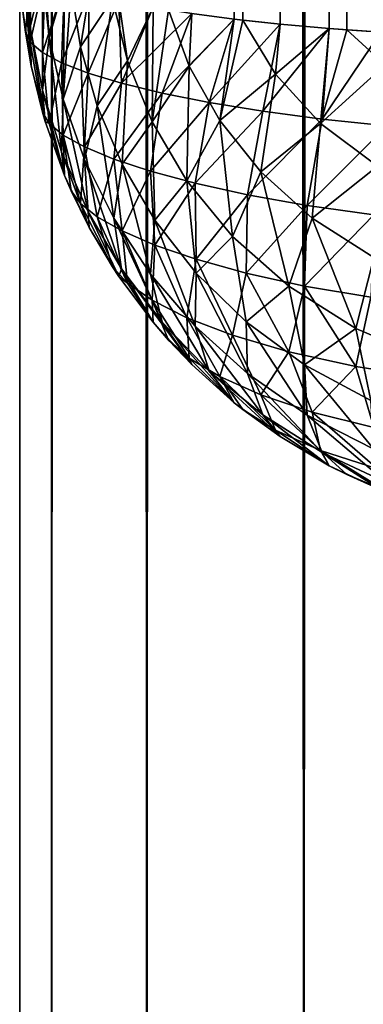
# Model space of a CAD drawing. Extents: x -265 to 265, y 0 to 1027.
# Tile 2 of 256: x -265 to -263.82, y 3.38 to 6.77. Entities that reach past the tile are written whole.
import ezdxf

# ---------------------------------------------------------------- set-up
doc = ezdxf.new("R2010")
doc.units = 0
doc.header["$LTSCALE"] = 65.185185
for name, color, linetype in [('193', 7, 'CONTINUOUS'), ('194', 7, 'CONTINUOUS'), ('195', 7, 'CONTINUOUS'), ('204', 7, 'CONTINUOUS'), ('206', 7, 'CONTINUOUS'), ('211', 7, 'CONTINUOUS'), ('212', 7, 'CONTINUOUS')]:
    doc.layers.add(name, color=color, linetype=linetype)

msp = doc.modelspace()

# ---------------------------------------------------------------- linework, layer by layer
at = {"layer": '193', "color": 7, "linetype": 'CONTINUOUS'}
for points in [[(-263.9377, 33.265, 24.7666), (-264.1058, 33.25, 24.6665), (-263.9377, 6.735, 24.7666), (-263.9377, 33.265, 24.7666)], [(-263.7608, 33.2774, 24.8497), (-263.9377, 33.265, 24.7666), (-263.7608, 6.7226, 24.8497), (-263.7608, 33.2774, 24.8497)], [(-263.7608, 6.7226, 24.8497), (-263.9377, 33.265, 24.7666), (-263.8774, 6.7304, 24.7973), (-263.7608, 6.7226, 24.8497)], [(-263.8774, 6.7304, 24.7973), (-263.9377, 33.265, 24.7666), (-263.9377, 6.735, 24.7666), (-263.8774, 6.7304, 24.7973)], [(-264.1058, 33.25, 24.6665), (-264.2635, 33.2325, 24.5503), (-264.1058, 6.75, 24.6665), (-264.1058, 33.25, 24.6665)], [(-264.1058, 6.75, 24.6665), (-264.2635, 33.2325, 24.5503), (-264.2346, 6.764, 24.5734), (-264.1058, 6.75, 24.6665)], [(-264.2346, 6.764, 24.5734), (-264.2635, 33.2325, 24.5503), (-264.2635, 6.7675, 24.5503), (-264.2346, 6.764, 24.5734)], [(-263.9377, 6.735, 24.7666), (-264.1058, 33.25, 24.6665), (-264.1058, 6.75, 24.6665), (-263.9377, 6.735, 24.7666)]]:
    msp.add_3dface(points, dxfattribs=at)
at = {"layer": '194', "color": 7, "linetype": 'CONTINUOUS'}
for points in [[(-264.9611, 6.6073, 23.0589), (-264.9902, 6.8027, 23.0296), (-264.9611, 6.6073, 16.9411), (-264.9611, 6.6073, 23.0589)], [(-264.9611, 6.6073, 16.9411), (-264.9902, 6.8027, 23.0296), (-264.9807, 6.7226, 16.9584), (-264.9611, 6.6073, 16.9411)], [(-264.9807, 6.7226, 16.9584), (-264.9902, 6.8027, 23.0296), (-264.9902, 6.8027, 16.9704), (-264.9807, 6.7226, 16.9584)], [(-264.9128, 6.4158, 23.0876), (-264.9611, 6.6073, 23.0589), (-264.9128, 6.4158, 16.9124), (-264.9128, 6.4158, 23.0876)], [(-264.9128, 6.4158, 16.9124), (-264.9611, 6.6073, 23.0589), (-264.9222, 6.4477, 16.9172), (-264.9128, 6.4158, 16.9124)], [(-264.9222, 6.4477, 16.9172), (-264.9611, 6.6073, 23.0589), (-264.9611, 6.6073, 16.9411), (-264.9222, 6.4477, 16.9172)], [(-264.8459, 6.2302, 23.1155), (-264.9128, 6.4158, 23.0876), (-264.8459, 6.2302, 16.8845), (-264.8459, 6.2302, 23.1155)], [(-264.8459, 6.2302, 16.8845), (-264.9128, 6.4158, 23.0876), (-264.9128, 6.4158, 16.9124), (-264.8459, 6.2302, 16.8845)], [(-264.7611, 6.0522, 23.1422), (-264.8459, 6.2302, 23.1155), (-264.7611, 6.0522, 16.8578), (-264.7611, 6.0522, 23.1422)], [(-264.7611, 6.0522, 16.8578), (-264.8459, 6.2302, 23.1155), (-264.8232, 6.1779, 16.8767), (-264.7611, 6.0522, 16.8578)], [(-264.8232, 6.1779, 16.8767), (-264.8459, 6.2302, 23.1155), (-264.8459, 6.2302, 16.8845), (-264.8232, 6.1779, 16.8767)], [(-264.6594, 5.8836, 23.1675), (-264.7611, 6.0522, 23.1422), (-264.6594, 5.8836, 16.8325), (-264.6594, 5.8836, 23.1675)], [(-264.6594, 5.8836, 16.8325), (-264.7611, 6.0522, 23.1422), (-264.681, 5.9163, 16.8375), (-264.6594, 5.8836, 16.8325)], [(-264.681, 5.9163, 16.8375), (-264.7611, 6.0522, 23.1422), (-264.7611, 6.0522, 16.8578), (-264.681, 5.9163, 16.8375)], [(-264.5417, 5.726, 23.1911), (-264.6594, 5.8836, 23.1675), (-264.5417, 5.726, 16.8089), (-264.5417, 5.726, 23.1911)], [(-264.5417, 5.726, 16.8089), (-264.6594, 5.8836, 23.1675), (-264.6594, 5.8836, 16.8325), (-264.5417, 5.726, 16.8089)], [(-264.4093, 5.5809, 23.2129), (-264.5417, 5.726, 23.1911), (-264.4093, 5.5809, 16.7871), (-264.4093, 5.5809, 23.2129)], [(-264.4093, 5.5809, 16.7871), (-264.5417, 5.726, 23.1911), (-264.4889, 5.6647, 16.7997), (-264.4093, 5.5809, 16.7871)], [(-264.4889, 5.6647, 16.7997), (-264.5417, 5.726, 23.1911), (-264.5417, 5.726, 16.8089), (-264.4889, 5.6647, 16.7997)], [(-264.2635, 5.4497, 23.2325), (-264.4093, 5.5809, 23.2129), (-264.2635, 5.4497, 16.7675), (-264.2635, 5.4497, 23.2325)], [(-264.2635, 5.4497, 16.7675), (-264.4093, 5.5809, 23.2129), (-264.4093, 5.5809, 16.7871), (-264.2635, 5.4497, 16.7675)], [(-264.1058, 5.3335, 23.25), (-264.2635, 5.4497, 23.2325), (-264.1058, 5.3335, 16.75), (-264.1058, 5.3335, 23.25)], [(-264.1058, 5.3335, 16.75), (-264.2635, 5.4497, 23.2325), (-264.2346, 5.4266, 16.764), (-264.1058, 5.3335, 16.75)], [(-264.2346, 5.4266, 16.764), (-264.2635, 5.4497, 23.2325), (-264.2635, 5.4497, 16.7675), (-264.2346, 5.4266, 16.764)], [(-263.9377, 5.2334, 23.265), (-264.1058, 5.3335, 23.25), (-263.9377, 5.2334, 16.735), (-263.9377, 5.2334, 23.265)], [(-263.9377, 5.2334, 16.735), (-264.1058, 5.3335, 23.25), (-264.1058, 5.3335, 16.75), (-263.9377, 5.2334, 16.735)], [(-263.7608, 5.1503, 23.2774), (-263.9377, 5.2334, 23.265), (-263.7608, 5.1503, 16.7226), (-263.7608, 5.1503, 23.2774)], [(-263.7608, 5.1503, 16.7226), (-263.9377, 5.2334, 23.265), (-263.8774, 5.2027, 16.7304), (-263.7608, 5.1503, 16.7226)], [(-263.8774, 5.2027, 16.7304), (-263.9377, 5.2334, 23.265), (-263.9377, 5.2334, 16.735), (-263.8774, 5.2027, 16.7304)]]:
    msp.add_3dface(points, dxfattribs=at)
at = {"layer": '195', "color": 7, "linetype": 'CONTINUOUS'}
for points in [[(-263.9377, 6.735, 15.2334), (-264.1058, 6.75, 15.3335), (-263.9377, 33.265, 15.2334), (-263.9377, 6.735, 15.2334)], [(-263.9377, 33.265, 15.2334), (-264.1058, 6.75, 15.3335), (-264.1058, 33.25, 15.3335), (-263.9377, 33.265, 15.2334)], [(-263.7608, 6.7226, 15.1503), (-263.9377, 6.735, 15.2334), (-263.7608, 33.2774, 15.1503), (-263.7608, 6.7226, 15.1503)], [(-263.7608, 33.2774, 15.1503), (-263.9377, 6.735, 15.2334), (-263.8774, 33.2696, 15.2027), (-263.7608, 33.2774, 15.1503)], [(-263.8774, 33.2696, 15.2027), (-263.9377, 6.735, 15.2334), (-263.9377, 33.265, 15.2334), (-263.8774, 33.2696, 15.2027)], [(-264.1058, 6.75, 15.3335), (-264.2635, 6.7675, 15.4497), (-264.1058, 33.25, 15.3335), (-264.1058, 6.75, 15.3335)]]:
    msp.add_3dface(points, dxfattribs=at)
at = {"layer": '204', "color": 7, "linetype": 'CONTINUOUS'}
for points in [[(-264.9611, 6.9411, 16.6073), (-264.9807, 6.7226, 16.9584), (-264.9902, 6.8027, 16.9704), (-264.9611, 6.9411, 16.6073)], [(-264.9807, 6.7226, 16.9584), (-264.9611, 6.9411, 16.6073), (-264.9637, 6.6881, 16.7401), (-264.9807, 6.7226, 16.9584)], [(-264.9611, 6.9411, 16.6073), (-264.9128, 6.9124, 16.4158), (-264.9637, 6.6881, 16.7401), (-264.9611, 6.9411, 16.6073)], [(-264.9637, 6.6881, 16.7401), (-264.9128, 6.9124, 16.4158), (-264.9222, 6.6529, 16.5236), (-264.9637, 6.6881, 16.7401)], [(-264.9128, 6.9124, 16.4158), (-264.8459, 6.8845, 16.2302), (-264.9222, 6.6529, 16.5236), (-264.9128, 6.9124, 16.4158)], [(-264.9222, 6.6529, 16.5236), (-264.8459, 6.8845, 16.2302), (-264.8561, 6.6175, 16.3113), (-264.9222, 6.6529, 16.5236)], [(-264.8459, 6.8845, 16.2302), (-264.7611, 6.8578, 16.0522), (-264.8561, 6.6175, 16.3113), (-264.8459, 6.8845, 16.2302)], [(-264.8561, 6.6175, 16.3113), (-264.7611, 6.8578, 16.0522), (-264.7653, 6.5823, 16.1059), (-264.8561, 6.6175, 16.3113)], [(-264.7611, 6.8578, 16.0522), (-264.6594, 6.8325, 15.8836), (-264.7653, 6.5823, 16.1059), (-264.7611, 6.8578, 16.0522)], [(-264.7653, 6.5823, 16.1059), (-264.6594, 6.8325, 15.8836), (-264.6503, 6.5475, 15.9101), (-264.7653, 6.5823, 16.1059)], [(-264.6594, 6.8325, 15.8836), (-264.5417, 6.8089, 15.726), (-264.6503, 6.5475, 15.9101), (-264.6594, 6.8325, 15.8836)], [(-264.5417, 6.8089, 15.726), (-264.4093, 6.7871, 15.5809), (-264.6503, 6.5475, 15.9101), (-264.5417, 6.8089, 15.726)], [(-264.6503, 6.5475, 15.9101), (-264.4093, 6.7871, 15.5809), (-264.5116, 6.5138, 15.7266), (-264.6503, 6.5475, 15.9101)], [(-264.4093, 6.7871, 15.5809), (-264.2635, 6.7675, 15.4497), (-264.5116, 6.5138, 15.7266), (-264.4093, 6.7871, 15.5809)], [(-264.5116, 6.5138, 15.7266), (-264.2635, 6.7675, 15.4497), (-264.3498, 6.4815, 15.5582), (-264.5116, 6.5138, 15.7266)], [(-264.2635, 6.7675, 15.4497), (-264.1058, 6.75, 15.3335), (-264.3498, 6.4815, 15.5582), (-264.2635, 6.7675, 15.4497)], [(-264.3498, 6.4815, 15.5582), (-264.1058, 6.75, 15.3335), (-264.1661, 6.4513, 15.408), (-264.3498, 6.4815, 15.5582)], [(-264.1058, 6.75, 15.3335), (-263.9377, 6.735, 15.2334), (-264.1661, 6.4513, 15.408), (-264.1058, 6.75, 15.3335)], [(-264.1661, 6.4513, 15.408), (-263.9377, 6.735, 15.2334), (-263.962, 6.4242, 15.2789), (-264.1661, 6.4513, 15.408)], [(-263.9377, 6.735, 15.2334), (-263.7608, 6.7226, 15.1503), (-263.962, 6.4242, 15.2789), (-263.9377, 6.735, 15.2334)], [(-264.9611, 6.6073, 16.9411), (-264.9807, 6.7226, 16.9584), (-264.9637, 6.6881, 16.7401), (-264.9611, 6.6073, 16.9411)], [(-263.962, 6.4242, 15.2789), (-263.7608, 6.7226, 15.1503), (-263.7398, 6.4012, 15.1741), (-263.962, 6.4242, 15.2789)], [(-264.9222, 6.4477, 16.9172), (-264.9611, 6.6073, 16.9411), (-264.9637, 6.6881, 16.7401), (-264.9222, 6.4477, 16.9172)], [(-264.9222, 6.4477, 16.9172), (-264.9637, 6.6881, 16.7401), (-264.9222, 6.6529, 16.5236), (-264.9222, 6.4477, 16.9172)], [(-264.9222, 6.4477, 16.9172), (-264.9222, 6.6529, 16.5236), (-264.8992, 6.4094, 16.7046), (-264.9222, 6.4477, 16.9172)], [(-264.9222, 6.6529, 16.5236), (-264.8561, 6.6175, 16.3113), (-264.8992, 6.4094, 16.7046), (-264.9222, 6.6529, 16.5236)], [(-264.8992, 6.4094, 16.7046), (-264.8561, 6.6175, 16.3113), (-264.8512, 6.3695, 16.4931), (-264.8992, 6.4094, 16.7046)], [(-264.8561, 6.6175, 16.3113), (-264.7653, 6.5823, 16.1059), (-264.8512, 6.3695, 16.4931), (-264.8561, 6.6175, 16.3113)], [(-264.8512, 6.3695, 16.4931), (-264.7653, 6.5823, 16.1059), (-264.7774, 6.3285, 16.2852), (-264.8512, 6.3695, 16.4931)], [(-264.7653, 6.5823, 16.1059), (-264.6503, 6.5475, 15.9101), (-264.7774, 6.3285, 16.2852), (-264.7653, 6.5823, 16.1059)], [(-264.7774, 6.3285, 16.2852), (-264.6503, 6.5475, 15.9101), (-264.6775, 6.2868, 16.0836), (-264.7774, 6.3285, 16.2852)], [(-264.6503, 6.5475, 15.9101), (-264.5116, 6.5138, 15.7266), (-264.6775, 6.2868, 16.0836), (-264.6503, 6.5475, 15.9101)], [(-264.6775, 6.2868, 16.0836), (-264.5116, 6.5138, 15.7266), (-264.551, 6.245, 15.8916), (-264.6775, 6.2868, 16.0836)], [(-264.5116, 6.5138, 15.7266), (-264.3498, 6.4815, 15.5582), (-264.551, 6.245, 15.8916), (-264.5116, 6.5138, 15.7266)], [(-264.551, 6.245, 15.8916), (-264.3498, 6.4815, 15.5582), (-264.3978, 6.2037, 15.7123), (-264.551, 6.245, 15.8916)], [(-264.3498, 6.4815, 15.5582), (-264.1661, 6.4513, 15.408), (-264.3978, 6.2037, 15.7123), (-264.3498, 6.4815, 15.5582)], [(-264.9128, 6.4158, 16.9124), (-264.9222, 6.4477, 16.9172), (-264.8992, 6.4094, 16.7046), (-264.9128, 6.4158, 16.9124)], [(-264.3978, 6.2037, 15.7123), (-264.1661, 6.4513, 15.408), (-264.2181, 6.1641, 15.5496), (-264.3978, 6.2037, 15.7123)], [(-264.1661, 6.4513, 15.408), (-263.962, 6.4242, 15.2789), (-264.2181, 6.1641, 15.5496), (-264.1661, 6.4513, 15.408)], [(-264.8459, 6.2302, 16.8845), (-264.9128, 6.4158, 16.9124), (-264.8992, 6.4094, 16.7046), (-264.8459, 6.2302, 16.8845)], [(-264.8459, 6.2302, 16.8845), (-264.8992, 6.4094, 16.7046), (-264.8512, 6.3695, 16.4931), (-264.8459, 6.2302, 16.8845)], [(-264.2181, 6.1641, 15.5496), (-263.962, 6.4242, 15.2789), (-264.0129, 6.1274, 15.4075), (-264.2181, 6.1641, 15.5496)], [(-263.962, 6.4242, 15.2789), (-263.7398, 6.4012, 15.1741), (-264.0129, 6.1274, 15.4075), (-263.962, 6.4242, 15.2789)], [(-264.0129, 6.1274, 15.4075), (-263.7398, 6.4012, 15.1741), (-263.7842, 6.0956, 15.2904), (-264.0129, 6.1274, 15.4075)], [(-264.8232, 6.1779, 16.8767), (-264.8459, 6.2302, 16.8845), (-264.8512, 6.3695, 16.4931), (-264.8232, 6.1779, 16.8767)], [(-264.8232, 6.1779, 16.8767), (-264.8512, 6.3695, 16.4931), (-264.7915, 6.1341, 16.6723), (-264.8232, 6.1779, 16.8767)], [(-264.8512, 6.3695, 16.4931), (-264.7774, 6.3285, 16.2852), (-264.7915, 6.1341, 16.6723), (-264.8512, 6.3695, 16.4931)], [(-264.7915, 6.1341, 16.6723), (-264.7774, 6.3285, 16.2852), (-264.7337, 6.0879, 16.4692), (-264.7915, 6.1341, 16.6723)], [(-264.7774, 6.3285, 16.2852), (-264.6775, 6.2868, 16.0836), (-264.7337, 6.0879, 16.4692), (-264.7774, 6.3285, 16.2852)], [(-264.7337, 6.0879, 16.4692), (-264.6775, 6.2868, 16.0836), (-264.6488, 6.04, 16.2696), (-264.7337, 6.0879, 16.4692)], [(-264.6775, 6.2868, 16.0836), (-264.551, 6.245, 15.8916), (-264.6488, 6.04, 16.2696), (-264.6775, 6.2868, 16.0836)], [(-264.6488, 6.04, 16.2696), (-264.551, 6.245, 15.8916), (-264.5358, 5.9912, 16.077), (-264.6488, 6.04, 16.2696)], [(-264.551, 6.245, 15.8916), (-264.3978, 6.2037, 15.7123), (-264.5358, 5.9912, 16.077), (-264.551, 6.245, 15.8916)], [(-264.5358, 5.9912, 16.077), (-264.3978, 6.2037, 15.7123), (-264.3939, 5.9424, 15.895), (-264.5358, 5.9912, 16.077)], [(-264.3978, 6.2037, 15.7123), (-264.2181, 6.1641, 15.5496), (-264.3939, 5.9424, 15.895), (-264.3978, 6.2037, 15.7123)], [(-264.7611, 6.0522, 16.8578), (-264.8232, 6.1779, 16.8767), (-264.7915, 6.1341, 16.6723), (-264.7611, 6.0522, 16.8578)], [(-264.3939, 5.9424, 15.895), (-264.2181, 6.1641, 15.5496), (-264.2226, 5.895, 15.7278), (-264.3939, 5.9424, 15.895)], [(-264.2181, 6.1641, 15.5496), (-264.0129, 6.1274, 15.4075), (-264.2226, 5.895, 15.7278), (-264.2181, 6.1641, 15.5496)], [(-264.681, 5.9163, 16.8375), (-264.7611, 6.0522, 16.8578), (-264.7915, 6.1341, 16.6723), (-264.681, 5.9163, 16.8375)], [(-264.681, 5.9163, 16.8375), (-264.7915, 6.1341, 16.6723), (-264.7337, 6.0879, 16.4692), (-264.681, 5.9163, 16.8375)], [(-264.2226, 5.895, 15.7278), (-264.0129, 6.1274, 15.4075), (-264.0225, 5.8506, 15.5801), (-264.2226, 5.895, 15.7278)], [(-264.0129, 6.1274, 15.4075), (-263.7842, 6.0956, 15.2904), (-264.0225, 5.8506, 15.5801), (-264.0129, 6.1274, 15.4075)], [(-264.0225, 5.8506, 15.5801), (-263.7842, 6.0956, 15.2904), (-263.7954, 5.8119, 15.4573), (-264.0225, 5.8506, 15.5801)], [(-264.681, 5.9163, 16.8375), (-264.7337, 6.0879, 16.4692), (-264.63, 5.8604, 16.6247), (-264.681, 5.9163, 16.8375)], [(-264.7337, 6.0879, 16.4692), (-264.6488, 6.04, 16.2696), (-264.63, 5.8604, 16.6247), (-264.7337, 6.0879, 16.4692)], [(-264.6488, 6.04, 16.2696), (-264.5358, 5.9912, 16.077), (-264.5456, 5.8016, 16.4147), (-264.6488, 6.04, 16.2696)], [(-264.63, 5.8604, 16.6247), (-264.6488, 6.04, 16.2696), (-264.5456, 5.8016, 16.4147), (-264.63, 5.8604, 16.6247)], [(-264.5456, 5.8016, 16.4147), (-264.5358, 5.9912, 16.077), (-264.4259, 5.7414, 16.2118), (-264.5456, 5.8016, 16.4147)], [(-264.5358, 5.9912, 16.077), (-264.3939, 5.9424, 15.895), (-264.4259, 5.7414, 16.2118), (-264.5358, 5.9912, 16.077)], [(-264.4259, 5.7414, 16.2118), (-264.3939, 5.9424, 15.895), (-264.2695, 5.6816, 16.0214), (-264.4259, 5.7414, 16.2118)], [(-264.3939, 5.9424, 15.895), (-264.2226, 5.895, 15.7278), (-264.2695, 5.6816, 16.0214), (-264.3939, 5.9424, 15.895)], [(-264.6594, 5.8836, 16.8325), (-264.681, 5.9163, 16.8375), (-264.63, 5.8604, 16.6247), (-264.6594, 5.8836, 16.8325)], [(-264.2695, 5.6816, 16.0214), (-264.2226, 5.895, 15.7278), (-264.0759, 5.6245, 15.8498), (-264.2695, 5.6816, 16.0214)], [(-264.2226, 5.895, 15.7278), (-264.0225, 5.8506, 15.5801), (-264.0759, 5.6245, 15.8498), (-264.2226, 5.895, 15.7278)], [(-264.5417, 5.726, 16.8089), (-264.6594, 5.8836, 16.8325), (-264.63, 5.8604, 16.6247), (-264.5417, 5.726, 16.8089)], [(-264.5417, 5.726, 16.8089), (-264.63, 5.8604, 16.6247), (-264.5456, 5.8016, 16.4147), (-264.5417, 5.726, 16.8089)], [(-264.0759, 5.6245, 15.8498), (-264.0225, 5.8506, 15.5801), (-263.8463, 5.5737, 15.7045), (-264.0759, 5.6245, 15.8498)], [(-264.0225, 5.8506, 15.5801), (-263.7954, 5.8119, 15.4573), (-263.8463, 5.5737, 15.7045), (-264.0225, 5.8506, 15.5801)], [(-264.4889, 5.6647, 16.7997), (-264.5417, 5.726, 16.8089), (-264.5456, 5.8016, 16.4147), (-264.4889, 5.6647, 16.7997)], [(-264.4889, 5.6647, 16.7997), (-264.5456, 5.8016, 16.4147), (-264.4184, 5.603, 16.6064), (-264.4889, 5.6647, 16.7997)], [(-264.5456, 5.8016, 16.4147), (-264.4259, 5.7414, 16.2118), (-264.4184, 5.603, 16.6064), (-264.5456, 5.8016, 16.4147)], [(-263.8463, 5.5737, 15.7045), (-263.7954, 5.8119, 15.4573), (-263.5848, 5.5329, 15.5931), (-263.8463, 5.5737, 15.7045)], [(-264.4259, 5.7414, 16.2118), (-264.2695, 5.6816, 16.0214), (-264.3134, 5.5395, 16.4194), (-264.4259, 5.7414, 16.2118)], [(-264.4184, 5.603, 16.6064), (-264.4259, 5.7414, 16.2118), (-264.3134, 5.5395, 16.4194), (-264.4184, 5.603, 16.6064)], [(-264.4093, 5.5809, 16.7871), (-264.4889, 5.6647, 16.7997), (-264.4184, 5.603, 16.6064), (-264.4093, 5.5809, 16.7871)], [(-264.3134, 5.5395, 16.4194), (-264.2695, 5.6816, 16.0214), (-264.1729, 5.4766, 16.2431), (-264.3134, 5.5395, 16.4194)], [(-264.2695, 5.6816, 16.0214), (-264.0759, 5.6245, 15.8498), (-264.1729, 5.4766, 16.2431), (-264.2695, 5.6816, 16.0214)], [(-264.1729, 5.4766, 16.2431), (-264.0759, 5.6245, 15.8498), (-263.9962, 5.417, 16.0837), (-264.1729, 5.4766, 16.2431)], [(-264.0759, 5.6245, 15.8498), (-263.8463, 5.5737, 15.7045), (-263.9962, 5.417, 16.0837), (-264.0759, 5.6245, 15.8498)], [(-264.2635, 5.4497, 16.7675), (-264.4093, 5.5809, 16.7871), (-264.4184, 5.603, 16.6064), (-264.2635, 5.4497, 16.7675)], [(-264.2635, 5.4497, 16.7675), (-264.4184, 5.603, 16.6064), (-264.3134, 5.5395, 16.4194), (-264.2635, 5.4497, 16.7675)], [(-263.9962, 5.417, 16.0837), (-263.8463, 5.5737, 15.7045), (-263.7849, 5.3642, 15.9484), (-263.9962, 5.417, 16.0837)], [(-263.8463, 5.5737, 15.7045), (-263.5848, 5.5329, 15.5931), (-263.7849, 5.3642, 15.9484), (-263.8463, 5.5737, 15.7045)], [(-264.2346, 5.4266, 16.764), (-264.2635, 5.4497, 16.7675), (-264.3134, 5.5395, 16.4194), (-264.2346, 5.4266, 16.764)], [(-264.2346, 5.4266, 16.764), (-264.3134, 5.5395, 16.4194), (-264.1224, 5.3549, 16.5791), (-264.2346, 5.4266, 16.764)], [(-264.3134, 5.5395, 16.4194), (-264.1729, 5.4766, 16.2431), (-264.1224, 5.3549, 16.5791), (-264.3134, 5.5395, 16.4194)], [(-264.1729, 5.4766, 16.2431), (-263.9962, 5.417, 16.0837), (-263.9678, 5.2855, 16.4095), (-264.1729, 5.4766, 16.2431)], [(-264.1224, 5.3549, 16.5791), (-264.1729, 5.4766, 16.2431), (-263.9678, 5.2855, 16.4095), (-264.1224, 5.3549, 16.5791)], [(-264.1058, 5.3335, 16.75), (-264.2346, 5.4266, 16.764), (-264.1224, 5.3549, 16.5791), (-264.1058, 5.3335, 16.75)], [(-263.9962, 5.417, 16.0837), (-263.7849, 5.3642, 15.9484), (-263.772, 5.2231, 16.263), (-263.9962, 5.417, 16.0837)], [(-263.9678, 5.2855, 16.4095), (-263.9962, 5.417, 16.0837), (-263.772, 5.2231, 16.263), (-263.9678, 5.2855, 16.4095)], [(-263.9377, 5.2334, 16.735), (-264.1058, 5.3335, 16.75), (-264.1224, 5.3549, 16.5791), (-263.9377, 5.2334, 16.735)], [(-263.9377, 5.2334, 16.735), (-264.1224, 5.3549, 16.5791), (-263.9678, 5.2855, 16.4095), (-263.9377, 5.2334, 16.735)], [(-263.8774, 5.2027, 16.7304), (-263.9377, 5.2334, 16.735), (-263.9678, 5.2855, 16.4095), (-263.8774, 5.2027, 16.7304)], [(-263.8774, 5.2027, 16.7304), (-263.9678, 5.2855, 16.4095), (-263.746, 5.1482, 16.6101), (-263.8774, 5.2027, 16.7304)], [(-263.9678, 5.2855, 16.4095), (-263.772, 5.2231, 16.263), (-263.746, 5.1482, 16.6101), (-263.9678, 5.2855, 16.4095)], [(-263.7608, 5.1503, 16.7226), (-263.8774, 5.2027, 16.7304), (-263.746, 5.1482, 16.6101), (-263.7608, 5.1503, 16.7226)]]:
    msp.add_3dface(points, dxfattribs=at)
at = {"layer": '206', "color": 7, "linetype": 'CONTINUOUS'}
for points in [[(-264.9902, 6.8027, 23.0296), (-264.9611, 6.6073, 23.0589), (-264.9902, 6.9704, 23.1973), (-264.9902, 6.8027, 23.0296)], [(-264.9611, 6.6073, 23.0589), (-264.9807, 6.9584, 23.2774), (-264.9902, 6.9704, 23.1973), (-264.9611, 6.6073, 23.0589)], [(-264.9807, 6.9584, 23.2774), (-264.9611, 6.6073, 23.0589), (-264.9637, 6.7401, 23.3119), (-264.9807, 6.9584, 23.2774)], [(-264.9611, 6.9411, 23.3927), (-264.9807, 6.9584, 23.2774), (-264.9637, 6.7401, 23.3119), (-264.9611, 6.9411, 23.3927)], [(-264.9222, 6.9172, 23.5523), (-264.9611, 6.9411, 23.3927), (-264.9637, 6.7401, 23.3119), (-264.9222, 6.9172, 23.5523)], [(-264.9222, 6.9172, 23.5523), (-264.9637, 6.7401, 23.3119), (-264.9222, 6.5236, 23.3471), (-264.9222, 6.9172, 23.5523)], [(-264.9128, 6.9124, 23.5842), (-264.9222, 6.9172, 23.5523), (-264.8992, 6.7046, 23.5906), (-264.9128, 6.9124, 23.5842)], [(-264.9222, 6.9172, 23.5523), (-264.9222, 6.5236, 23.3471), (-264.8992, 6.7046, 23.5906), (-264.9222, 6.9172, 23.5523)], [(-264.8459, 6.8845, 23.7698), (-264.9128, 6.9124, 23.5842), (-264.8992, 6.7046, 23.5906), (-264.8459, 6.8845, 23.7698)], [(-264.8459, 6.8845, 23.7698), (-264.8992, 6.7046, 23.5906), (-264.8512, 6.4931, 23.6305), (-264.8459, 6.8845, 23.7698)], [(-264.8232, 6.8767, 23.8221), (-264.8459, 6.8845, 23.7698), (-264.8512, 6.4931, 23.6305), (-264.8232, 6.8767, 23.8221)], [(-264.8232, 6.8767, 23.8221), (-264.8512, 6.4931, 23.6305), (-264.7915, 6.6723, 23.8659), (-264.8232, 6.8767, 23.8221)], [(-264.7611, 6.8578, 23.9478), (-264.8232, 6.8767, 23.8221), (-264.7915, 6.6723, 23.8659), (-264.7611, 6.8578, 23.9478)], [(-264.681, 6.8375, 24.0837), (-264.7611, 6.8578, 23.9478), (-264.7915, 6.6723, 23.8659), (-264.681, 6.8375, 24.0837)], [(-264.681, 6.8375, 24.0837), (-264.7915, 6.6723, 23.8659), (-264.7337, 6.4692, 23.9121), (-264.681, 6.8375, 24.0837)], [(-264.681, 6.8375, 24.0837), (-264.7337, 6.4692, 23.9121), (-264.63, 6.6247, 24.1396), (-264.681, 6.8375, 24.0837)], [(-264.6594, 6.8325, 24.1164), (-264.681, 6.8375, 24.0837), (-264.63, 6.6247, 24.1396), (-264.6594, 6.8325, 24.1164)], [(-264.5417, 6.8089, 24.274), (-264.6594, 6.8325, 24.1164), (-264.63, 6.6247, 24.1396), (-264.5417, 6.8089, 24.274)], [(-264.5417, 6.8089, 24.274), (-264.63, 6.6247, 24.1396), (-264.5456, 6.4147, 24.1984), (-264.5417, 6.8089, 24.274)], [(-264.4889, 6.7997, 24.3353), (-264.5417, 6.8089, 24.274), (-264.5456, 6.4147, 24.1984), (-264.4889, 6.7997, 24.3353)], [(-264.4889, 6.7997, 24.3353), (-264.5456, 6.4147, 24.1984), (-264.4184, 6.6064, 24.397), (-264.4889, 6.7997, 24.3353)], [(-264.4093, 6.7871, 24.4191), (-264.4889, 6.7997, 24.3353), (-264.4184, 6.6064, 24.397), (-264.4093, 6.7871, 24.4191)], [(-264.2635, 6.7675, 24.5503), (-264.4093, 6.7871, 24.4191), (-264.4184, 6.6064, 24.397), (-264.2635, 6.7675, 24.5503)], [(-264.2635, 6.7675, 24.5503), (-264.4184, 6.6064, 24.397), (-264.3134, 6.4194, 24.4605), (-264.2635, 6.7675, 24.5503)], [(-264.2346, 6.764, 24.5734), (-264.2635, 6.7675, 24.5503), (-264.3134, 6.4194, 24.4605), (-264.2346, 6.764, 24.5734)], [(-264.9611, 6.6073, 23.0589), (-264.9128, 6.4158, 23.0876), (-264.9637, 6.7401, 23.3119), (-264.9611, 6.6073, 23.0589)], [(-264.9637, 6.7401, 23.3119), (-264.9128, 6.4158, 23.0876), (-264.9222, 6.5236, 23.3471), (-264.9637, 6.7401, 23.3119)], [(-264.2346, 6.764, 24.5734), (-264.3134, 6.4194, 24.4605), (-264.1224, 6.5791, 24.6451), (-264.2346, 6.764, 24.5734)], [(-264.1058, 6.75, 24.6665), (-264.2346, 6.764, 24.5734), (-264.1224, 6.5791, 24.6451), (-264.1058, 6.75, 24.6665)], [(-263.9377, 6.735, 24.7666), (-264.1058, 6.75, 24.6665), (-264.1224, 6.5791, 24.6451), (-263.9377, 6.735, 24.7666)], [(-263.9377, 6.735, 24.7666), (-264.1224, 6.5791, 24.6451), (-263.9678, 6.4095, 24.7145), (-263.9377, 6.735, 24.7666)], [(-263.8774, 6.7304, 24.7973), (-263.9377, 6.735, 24.7666), (-263.9678, 6.4095, 24.7145), (-263.8774, 6.7304, 24.7973)], [(-264.9222, 6.5236, 23.3471), (-264.8561, 6.3113, 23.3825), (-264.8992, 6.7046, 23.5906), (-264.9222, 6.5236, 23.3471)], [(-264.8992, 6.7046, 23.5906), (-264.8561, 6.3113, 23.3825), (-264.8512, 6.4931, 23.6305), (-264.8992, 6.7046, 23.5906)], [(-263.8774, 6.7304, 24.7973), (-263.9678, 6.4095, 24.7145), (-263.746, 6.6101, 24.8518), (-263.8774, 6.7304, 24.7973)], [(-263.7608, 6.7226, 24.8497), (-263.8774, 6.7304, 24.7973), (-263.746, 6.6101, 24.8518), (-263.7608, 6.7226, 24.8497)], [(-264.8512, 6.4931, 23.6305), (-264.7774, 6.2852, 23.6715), (-264.7915, 6.6723, 23.8659), (-264.8512, 6.4931, 23.6305)], [(-264.7915, 6.6723, 23.8659), (-264.7774, 6.2852, 23.6715), (-264.7337, 6.4692, 23.9121), (-264.7915, 6.6723, 23.8659)], [(-264.7337, 6.4692, 23.9121), (-264.6488, 6.2696, 23.96), (-264.63, 6.6247, 24.1396), (-264.7337, 6.4692, 23.9121)], [(-264.63, 6.6247, 24.1396), (-264.6488, 6.2696, 23.96), (-264.5456, 6.4147, 24.1984), (-264.63, 6.6247, 24.1396)], [(-264.5456, 6.4147, 24.1984), (-264.4259, 6.2118, 24.2586), (-264.4184, 6.6064, 24.397), (-264.5456, 6.4147, 24.1984)], [(-264.4184, 6.6064, 24.397), (-264.4259, 6.2118, 24.2586), (-264.3134, 6.4194, 24.4605), (-264.4184, 6.6064, 24.397)], [(-263.9678, 6.4095, 24.7145), (-263.772, 6.263, 24.7769), (-263.746, 6.6101, 24.8518), (-263.9678, 6.4095, 24.7145)], [(-264.3134, 6.4194, 24.4605), (-264.1729, 6.2431, 24.5234), (-264.1224, 6.5791, 24.6451), (-264.3134, 6.4194, 24.4605)], [(-264.1224, 6.5791, 24.6451), (-264.1729, 6.2431, 24.5234), (-263.9678, 6.4095, 24.7145), (-264.1224, 6.5791, 24.6451)], [(-264.9128, 6.4158, 23.0876), (-264.8459, 6.2302, 23.1155), (-264.9222, 6.5236, 23.3471), (-264.9128, 6.4158, 23.0876)], [(-264.9222, 6.5236, 23.3471), (-264.8459, 6.2302, 23.1155), (-264.8561, 6.3113, 23.3825), (-264.9222, 6.5236, 23.3471)], [(-264.8561, 6.3113, 23.3825), (-264.7653, 6.1059, 23.4177), (-264.8512, 6.4931, 23.6305), (-264.8561, 6.3113, 23.3825)], [(-264.8512, 6.4931, 23.6305), (-264.7653, 6.1059, 23.4177), (-264.7774, 6.2852, 23.6715), (-264.8512, 6.4931, 23.6305)], [(-264.7774, 6.2852, 23.6715), (-264.6775, 6.0836, 23.7132), (-264.7337, 6.4692, 23.9121), (-264.7774, 6.2852, 23.6715)], [(-264.7337, 6.4692, 23.9121), (-264.6775, 6.0836, 23.7132), (-264.6488, 6.2696, 23.96), (-264.7337, 6.4692, 23.9121)], [(-264.6488, 6.2696, 23.96), (-264.5358, 6.077, 24.0088), (-264.5456, 6.4147, 24.1984), (-264.6488, 6.2696, 23.96)], [(-264.5456, 6.4147, 24.1984), (-264.5358, 6.077, 24.0088), (-264.4259, 6.2118, 24.2586), (-264.5456, 6.4147, 24.1984)], [(-264.4259, 6.2118, 24.2586), (-264.2695, 6.0214, 24.3184), (-264.3134, 6.4194, 24.4605), (-264.4259, 6.2118, 24.2586)], [(-264.3134, 6.4194, 24.4605), (-264.2695, 6.0214, 24.3184), (-264.1729, 6.2431, 24.5234), (-264.3134, 6.4194, 24.4605)], [(-264.1729, 6.2431, 24.5234), (-263.9962, 6.0837, 24.583), (-263.9678, 6.4095, 24.7145), (-264.1729, 6.2431, 24.5234)], [(-263.9678, 6.4095, 24.7145), (-263.9962, 6.0837, 24.583), (-263.772, 6.263, 24.7769), (-263.9678, 6.4095, 24.7145)], [(-264.8459, 6.2302, 23.1155), (-264.7611, 6.0522, 23.1422), (-264.8561, 6.3113, 23.3825), (-264.8459, 6.2302, 23.1155)], [(-264.8561, 6.3113, 23.3825), (-264.7611, 6.0522, 23.1422), (-264.7653, 6.1059, 23.4177), (-264.8561, 6.3113, 23.3825)], [(-264.7653, 6.1059, 23.4177), (-264.6503, 5.9101, 23.4525), (-264.7774, 6.2852, 23.6715), (-264.7653, 6.1059, 23.4177)], [(-264.7774, 6.2852, 23.6715), (-264.6503, 5.9101, 23.4525), (-264.6775, 6.0836, 23.7132), (-264.7774, 6.2852, 23.6715)], [(-264.6775, 6.0836, 23.7132), (-264.551, 5.8916, 23.755), (-264.6488, 6.2696, 23.96), (-264.6775, 6.0836, 23.7132)], [(-264.6488, 6.2696, 23.96), (-264.551, 5.8916, 23.755), (-264.5358, 6.077, 24.0088), (-264.6488, 6.2696, 23.96)], [(-263.9962, 6.0837, 24.583), (-263.7849, 5.9484, 24.6358), (-263.772, 6.263, 24.7769), (-263.9962, 6.0837, 24.583)], [(-264.2695, 6.0214, 24.3184), (-264.0759, 5.8498, 24.3755), (-264.1729, 6.2431, 24.5234), (-264.2695, 6.0214, 24.3184)], [(-264.1729, 6.2431, 24.5234), (-264.0759, 5.8498, 24.3755), (-263.9962, 6.0837, 24.583), (-264.1729, 6.2431, 24.5234)], [(-264.5358, 6.077, 24.0088), (-264.3939, 5.895, 24.0576), (-264.4259, 6.2118, 24.2586), (-264.5358, 6.077, 24.0088)], [(-264.4259, 6.2118, 24.2586), (-264.3939, 5.895, 24.0576), (-264.2695, 6.0214, 24.3184), (-264.4259, 6.2118, 24.2586)], [(-264.7611, 6.0522, 23.1422), (-264.6594, 5.8836, 23.1675), (-264.7653, 6.1059, 23.4177), (-264.7611, 6.0522, 23.1422)], [(-264.7653, 6.1059, 23.4177), (-264.6594, 5.8836, 23.1675), (-264.6503, 5.9101, 23.4525), (-264.7653, 6.1059, 23.4177)], [(-264.6503, 5.9101, 23.4525), (-264.5116, 5.7266, 23.4862), (-264.6775, 6.0836, 23.7132), (-264.6503, 5.9101, 23.4525)], [(-264.6775, 6.0836, 23.7132), (-264.5116, 5.7266, 23.4862), (-264.551, 5.8916, 23.755), (-264.6775, 6.0836, 23.7132)], [(-264.551, 5.8916, 23.755), (-264.3978, 5.7123, 23.7963), (-264.5358, 6.077, 24.0088), (-264.551, 5.8916, 23.755)], [(-264.5358, 6.077, 24.0088), (-264.3978, 5.7123, 23.7963), (-264.3939, 5.895, 24.0576), (-264.5358, 6.077, 24.0088)], [(-264.0759, 5.8498, 24.3755), (-263.8463, 5.7045, 24.4263), (-263.9962, 6.0837, 24.583), (-264.0759, 5.8498, 24.3755)], [(-263.9962, 6.0837, 24.583), (-263.8463, 5.7045, 24.4263), (-263.7849, 5.9484, 24.6358), (-263.9962, 6.0837, 24.583)], [(-264.3939, 5.895, 24.0576), (-264.2226, 5.7278, 24.105), (-264.2695, 6.0214, 24.3184), (-264.3939, 5.895, 24.0576)], [(-264.2695, 6.0214, 24.3184), (-264.2226, 5.7278, 24.105), (-264.0759, 5.8498, 24.3755), (-264.2695, 6.0214, 24.3184)], [(-263.8463, 5.7045, 24.4263), (-263.5848, 5.5931, 24.4671), (-263.7849, 5.9484, 24.6358), (-263.8463, 5.7045, 24.4263)], [(-264.6594, 5.8836, 23.1675), (-264.5417, 5.726, 23.1911), (-264.6503, 5.9101, 23.4525), (-264.6594, 5.8836, 23.1675)], [(-264.5417, 5.726, 23.1911), (-264.4093, 5.5809, 23.2129), (-264.6503, 5.9101, 23.4525), (-264.5417, 5.726, 23.1911)], [(-264.6503, 5.9101, 23.4525), (-264.4093, 5.5809, 23.2129), (-264.5116, 5.7266, 23.4862), (-264.6503, 5.9101, 23.4525)], [(-264.5116, 5.7266, 23.4862), (-264.3498, 5.5582, 23.5185), (-264.551, 5.8916, 23.755), (-264.5116, 5.7266, 23.4862)], [(-264.551, 5.8916, 23.755), (-264.3498, 5.5582, 23.5185), (-264.3978, 5.7123, 23.7963), (-264.551, 5.8916, 23.755)], [(-264.3978, 5.7123, 23.7963), (-264.2181, 5.5496, 23.8359), (-264.3939, 5.895, 24.0576), (-264.3978, 5.7123, 23.7963)], [(-264.3939, 5.895, 24.0576), (-264.2181, 5.5496, 23.8359), (-264.2226, 5.7278, 24.105), (-264.3939, 5.895, 24.0576)], [(-264.2226, 5.7278, 24.105), (-264.0225, 5.5801, 24.1494), (-264.0759, 5.8498, 24.3755), (-264.2226, 5.7278, 24.105)], [(-264.0759, 5.8498, 24.3755), (-264.0225, 5.5801, 24.1494), (-263.8463, 5.7045, 24.4263), (-264.0759, 5.8498, 24.3755)], [(-264.4093, 5.5809, 23.2129), (-264.2635, 5.4497, 23.2325), (-264.5116, 5.7266, 23.4862), (-264.4093, 5.5809, 23.2129)], [(-264.5116, 5.7266, 23.4862), (-264.2635, 5.4497, 23.2325), (-264.3498, 5.5582, 23.5185), (-264.5116, 5.7266, 23.4862)], [(-264.2181, 5.5496, 23.8359), (-264.0129, 5.4075, 23.8726), (-264.2226, 5.7278, 24.105), (-264.2181, 5.5496, 23.8359)], [(-264.2226, 5.7278, 24.105), (-264.0129, 5.4075, 23.8726), (-264.0225, 5.5801, 24.1494), (-264.2226, 5.7278, 24.105)], [(-264.3498, 5.5582, 23.5185), (-264.1661, 5.408, 23.5487), (-264.3978, 5.7123, 23.7963), (-264.3498, 5.5582, 23.5185)], [(-264.3978, 5.7123, 23.7963), (-264.1661, 5.408, 23.5487), (-264.2181, 5.5496, 23.8359), (-264.3978, 5.7123, 23.7963)], [(-264.0225, 5.5801, 24.1494), (-263.7954, 5.4573, 24.1881), (-263.8463, 5.7045, 24.4263), (-264.0225, 5.5801, 24.1494)], [(-263.8463, 5.7045, 24.4263), (-263.7954, 5.4573, 24.1881), (-263.5848, 5.5931, 24.4671), (-263.8463, 5.7045, 24.4263)], [(-264.2635, 5.4497, 23.2325), (-264.1058, 5.3335, 23.25), (-264.3498, 5.5582, 23.5185), (-264.2635, 5.4497, 23.2325)], [(-264.3498, 5.5582, 23.5185), (-264.1058, 5.3335, 23.25), (-264.1661, 5.408, 23.5487), (-264.3498, 5.5582, 23.5185)], [(-264.1661, 5.408, 23.5487), (-263.962, 5.2789, 23.5758), (-264.2181, 5.5496, 23.8359), (-264.1661, 5.408, 23.5487)], [(-264.2181, 5.5496, 23.8359), (-263.962, 5.2789, 23.5758), (-264.0129, 5.4075, 23.8726), (-264.2181, 5.5496, 23.8359)], [(-264.0129, 5.4075, 23.8726), (-263.7842, 5.2904, 23.9044), (-264.0225, 5.5801, 24.1494), (-264.0129, 5.4075, 23.8726)], [(-264.0225, 5.5801, 24.1494), (-263.7842, 5.2904, 23.9044), (-263.7954, 5.4573, 24.1881), (-264.0225, 5.5801, 24.1494)], [(-264.1058, 5.3335, 23.25), (-263.9377, 5.2334, 23.265), (-264.1661, 5.408, 23.5487), (-264.1058, 5.3335, 23.25)], [(-264.1661, 5.408, 23.5487), (-263.9377, 5.2334, 23.265), (-263.962, 5.2789, 23.5758), (-264.1661, 5.408, 23.5487)], [(-263.962, 5.2789, 23.5758), (-263.7398, 5.1741, 23.5988), (-264.0129, 5.4075, 23.8726), (-263.962, 5.2789, 23.5758)], [(-264.0129, 5.4075, 23.8726), (-263.7398, 5.1741, 23.5988), (-263.7842, 5.2904, 23.9044), (-264.0129, 5.4075, 23.8726)], [(-263.9377, 5.2334, 23.265), (-263.7608, 5.1503, 23.2774), (-263.962, 5.2789, 23.5758), (-263.9377, 5.2334, 23.265)], [(-263.962, 5.2789, 23.5758), (-263.7608, 5.1503, 23.2774), (-263.7398, 5.1741, 23.5988), (-263.962, 5.2789, 23.5758)]]:
    msp.add_3dface(points, dxfattribs=at)
at = {"layer": '211', "color": 7, "linetype": 'CONTINUOUS'}
for points in [[(-265, 1), (-264.8906, 1, 1.8081), (-265, 1019), (-265, 1)], [(-265, 1019), (-264.8906, 1, 1.8081), (-264.8906, 1019, 1.8081), (-265, 1019)], [(-264.8906, 1, 1.8081), (-264.5641, 1, 3.5897), (-264.8906, 1019, 1.8081), (-264.8906, 1, 1.8081)], [(-264.8906, 1019, 1.8081), (-264.5641, 1, 3.5897), (-264.5641, 1019, 3.5897), (-264.8906, 1019, 1.8081)], [(-264.5641, 1, 3.5897), (-264.0252, 1, 5.3191), (-264.5641, 1019, 3.5897), (-264.5641, 1, 3.5897)], [(-264.5641, 1019, 3.5897), (-264.0252, 1, 5.3191), (-264.0252, 1019, 5.3191), (-264.5641, 1019, 3.5897)], [(-264.0252, 1, 5.3191), (-263.2818, 1, 6.9708), (-264.0252, 1019, 5.3191), (-264.0252, 1, 5.3191)], [(-264.0252, 1019, 5.3191), (-263.2818, 1, 6.9708), (-263.2818, 1019, 6.9708), (-264.0252, 1019, 5.3191)]]:
    msp.add_3dface(points, dxfattribs=at)
at = {"layer": '212', "color": 7, "linetype": 'CONTINUOUS'}
for points in [[(-265, 1), (-265, 1019), (-264.8906, 1019, -1.8081), (-265, 1)], [(-264.8906, 1, -1.8081), (-265, 1), (-264.8906, 1019, -1.8081), (-264.8906, 1, -1.8081)], [(-264.5641, 1, -3.5897), (-264.8906, 1, -1.8081), (-264.5641, 1019, -3.5897), (-264.5641, 1, -3.5897)], [(-264.5641, 1019, -3.5897), (-264.8906, 1, -1.8081), (-264.8906, 1019, -1.8081), (-264.5641, 1019, -3.5897)], [(-264.0252, 1, -5.3191), (-264.5641, 1, -3.5897), (-264.0252, 1019, -5.3191), (-264.0252, 1, -5.3191)], [(-264.0252, 1019, -5.3191), (-264.5641, 1, -3.5897), (-264.5641, 1019, -3.5897), (-264.0252, 1019, -5.3191)], [(-263.2818, 1, -6.9708), (-264.0252, 1, -5.3191), (-263.2818, 1019, -6.9708), (-263.2818, 1, -6.9708)], [(-263.2818, 1019, -6.9708), (-264.0252, 1, -5.3191), (-264.0252, 1019, -5.3191), (-263.2818, 1019, -6.9708)]]:
    msp.add_3dface(points, dxfattribs=at)

doc.saveas('drawing.dxf')
